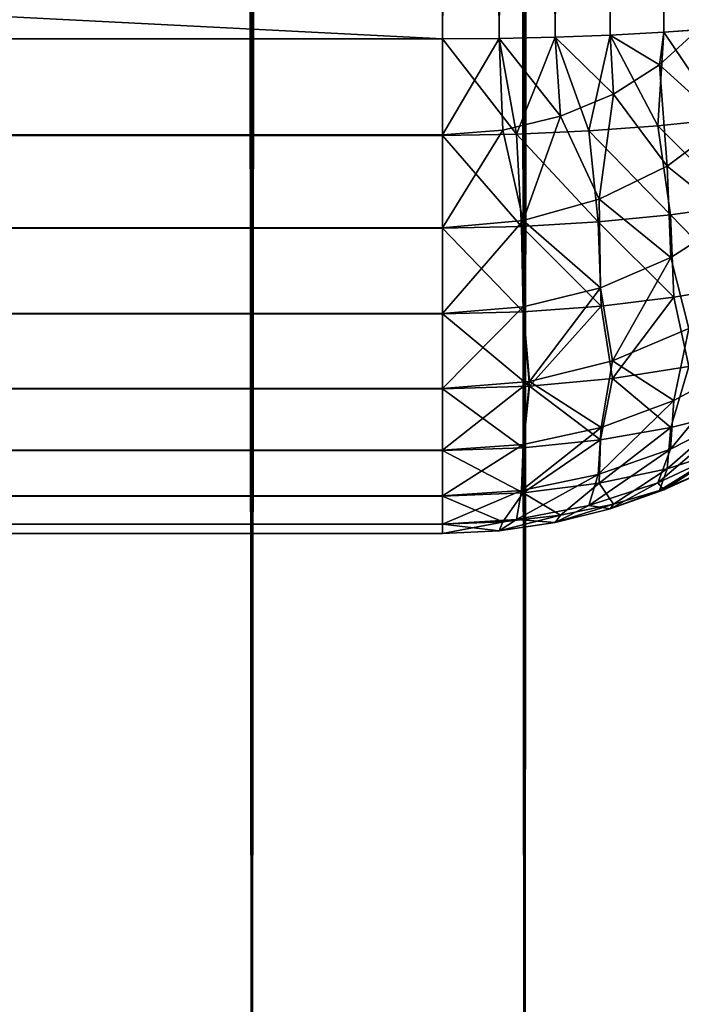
# Model space of a CAD drawing. Extents: x -265 to 265, y 0 to 1027.
# Tile 122 of 256: x 261.55 to 263.82, y 3.38 to 6.77. Entities that reach past the tile are written whole.
import ezdxf

# ---------------------------------------------------------------- set-up
doc = ezdxf.new("R2010")
doc.units = 0
doc.header["$LTSCALE"] = 65.185185
for name, color, linetype in [('186', 7, 'CONTINUOUS'), ('187', 7, 'CONTINUOUS'), ('188', 7, 'CONTINUOUS'), ('189', 7, 'CONTINUOUS'), ('190', 7, 'CONTINUOUS'), ('197', 7, 'CONTINUOUS'), ('199', 7, 'CONTINUOUS'), ('200', 7, 'CONTINUOUS'), ('201', 7, 'CONTINUOUS'), ('205', 7, 'CONTINUOUS'), ('247', 7, 'CONTINUOUS'), ('248', 7, 'CONTINUOUS')]:
    doc.layers.add(name, color=color, linetype=linetype)

msp = doc.modelspace()

# ---------------------------------------------------------------- linework, layer by layer
at = {"layer": '186', "color": 7, "linetype": 'CONTINUOUS'}
for points in [[(-263, 33.3, 15), (263, 33.3, 15), (-263, 6.7, 15), (-263, 33.3, 15)], [(-263, 6.7, 15), (263, 33.3, 15), (263, 6.7, 15), (-263, 6.7, 15)]]:
    msp.add_3dface(points, dxfattribs=at)
at = {"layer": '187', "color": 7, "linetype": 'CONTINUOUS'}
for points in [[(-263, 6.7, 15), (263, 6.7, 15), (263, 6.3703, 15.0323), (-263, 6.7, 15)], [(-263, 6.3683, 15.0327), (-263, 6.7, 15), (263, 6.3703, 15.0323), (-263, 6.3683, 15.0327)], [(263, 6.051, 15.1288), (-263, 6.3683, 15.0327), (263, 6.3703, 15.0323), (263, 6.051, 15.1288)], [(-263, 6.0491, 15.1295), (-263, 6.3683, 15.0327), (263, 6.051, 15.1288), (-263, 6.0491, 15.1295)], [(263, 5.7566, 15.2858), (-263, 6.0491, 15.1295), (263, 6.051, 15.1288), (263, 5.7566, 15.2858)], [(-263, 5.755, 15.2869), (-263, 6.0491, 15.1295), (263, 5.7566, 15.2858), (-263, 5.755, 15.2869)], [(263, 5.4986, 15.4972), (-263, 5.755, 15.2869), (263, 5.7566, 15.2858), (263, 5.4986, 15.4972)], [(-263, 5.4972, 15.4986), (-263, 5.755, 15.2869), (263, 5.4986, 15.4972), (-263, 5.4972, 15.4986)], [(263, 5.2869, 15.755), (-263, 5.4972, 15.4986), (263, 5.4986, 15.4972), (263, 5.2869, 15.755)], [(-263, 5.2858, 15.7566), (-263, 5.4972, 15.4986), (263, 5.2869, 15.755), (-263, 5.2858, 15.7566)], [(263, 5.1295, 16.0491), (-263, 5.2858, 15.7566), (263, 5.2869, 15.755), (263, 5.1295, 16.0491)], [(-263, 5.1288, 16.051), (-263, 5.2858, 15.7566), (263, 5.1295, 16.0491), (-263, 5.1288, 16.051)], [(263, 5.0327, 16.3683), (-263, 5.1288, 16.051), (263, 5.1295, 16.0491), (263, 5.0327, 16.3683)], [(-263, 5.0323, 16.3703), (-263, 5.1288, 16.051), (263, 5.0327, 16.3683), (-263, 5.0323, 16.3703)], [(263, 5, 16.7), (-263, 5.0323, 16.3703), (263, 5.0327, 16.3683), (263, 5, 16.7)], [(-263, 5, 16.7), (-263, 5.0323, 16.3703), (263, 5, 16.7), (-263, 5, 16.7)]]:
    msp.add_3dface(points, dxfattribs=at)
at = {"layer": '188', "color": 7, "linetype": 'CONTINUOUS'}
for points in [[(-263, 5, 16.7), (263, 5, 16.7), (-263, 5, 23.3), (-263, 5, 16.7)], [(-263, 5, 23.3), (263, 5, 16.7), (263, 5, 23.3), (-263, 5, 23.3)]]:
    msp.add_3dface(points, dxfattribs=at)
at = {"layer": '189', "color": 7, "linetype": 'CONTINUOUS'}
for points in [[(-263, 6.7, 25), (-263, 6.3703, 24.9677), (263, 6.7, 25), (-263, 6.7, 25)], [(263, 6.7, 25), (-263, 6.3703, 24.9677), (263, 6.3683, 24.9673), (263, 6.7, 25)], [(-263, 6.3703, 24.9677), (-263, 6.051, 24.8712), (263, 6.3683, 24.9673), (-263, 6.3703, 24.9677)], [(263, 6.3683, 24.9673), (-263, 6.051, 24.8712), (263, 6.0491, 24.8705), (263, 6.3683, 24.9673)], [(-263, 6.051, 24.8712), (-263, 5.7566, 24.7142), (263, 6.0491, 24.8705), (-263, 6.051, 24.8712)], [(263, 6.0491, 24.8705), (-263, 5.7566, 24.7142), (263, 5.755, 24.7131), (263, 6.0491, 24.8705)], [(-263, 5.7566, 24.7142), (-263, 5.4986, 24.5028), (263, 5.755, 24.7131), (-263, 5.7566, 24.7142)], [(263, 5.755, 24.7131), (-263, 5.4986, 24.5028), (263, 5.4972, 24.5014), (263, 5.755, 24.7131)], [(-263, 5.4986, 24.5028), (-263, 5.2869, 24.245), (263, 5.4972, 24.5014), (-263, 5.4986, 24.5028)], [(263, 5.4972, 24.5014), (-263, 5.2869, 24.245), (263, 5.2858, 24.2434), (263, 5.4972, 24.5014)], [(-263, 5.2869, 24.245), (-263, 5.1295, 23.9509), (263, 5.2858, 24.2434), (-263, 5.2869, 24.245)], [(263, 5.2858, 24.2434), (-263, 5.1295, 23.9509), (263, 5.1288, 23.949), (263, 5.2858, 24.2434)], [(-263, 5.1295, 23.9509), (-263, 5.0327, 23.6317), (263, 5.1288, 23.949), (-263, 5.1295, 23.9509)], [(263, 5.1288, 23.949), (-263, 5.0327, 23.6317), (263, 5.0323, 23.6297), (263, 5.1288, 23.949)], [(-263, 5.0327, 23.6317), (-263, 5, 23.3), (263, 5.0323, 23.6297), (-263, 5.0327, 23.6317)], [(-263, 5, 23.3), (263, 5, 23.3), (263, 5.0323, 23.6297), (-263, 5, 23.3)]]:
    msp.add_3dface(points, dxfattribs=at)
at = {"layer": '190', "color": 7, "linetype": 'CONTINUOUS'}
for points in [[(-263, 6.7, 25), (263, 6.7, 25), (-263, 33.3, 25), (-263, 6.7, 25)], [(-263, 33.3, 25), (263, 6.7, 25), (263, 33.3, 25), (-263, 33.3, 25)]]:
    msp.add_3dface(points, dxfattribs=at)
at = {"layer": '197', "color": 7, "linetype": 'CONTINUOUS'}
for points in [[(263, 33.3, 25), (263, 6.7, 25), (263.1945, 6.7014, 24.9905), (263, 33.3, 25)], [(263, 33.3, 25), (263.1945, 6.7014, 24.9905), (263.1945, 33.2986, 24.9905), (263, 33.3, 25)], [(263.1945, 6.7014, 24.9905), (263.3875, 6.7057, 24.9621), (263.1945, 33.2986, 24.9905), (263.1945, 6.7014, 24.9905)], [(263.1945, 33.2986, 24.9905), (263.3875, 6.7057, 24.9621), (263.3875, 33.2943, 24.9621), (263.1945, 33.2986, 24.9905)], [(263.3875, 6.7057, 24.9621), (263.5768, 6.7127, 24.915), (263.3875, 33.2943, 24.9621), (263.3875, 6.7057, 24.9621)], [(263.3875, 33.2943, 24.9621), (263.5768, 6.7127, 24.915), (263.5768, 33.2873, 24.915), (263.3875, 33.2943, 24.9621)], [(263.5768, 6.7127, 24.915), (263.7608, 6.7226, 24.8497), (263.5768, 33.2873, 24.915), (263.5768, 6.7127, 24.915)], [(263.5768, 33.2873, 24.915), (263.7608, 6.7226, 24.8497), (263.7608, 33.2774, 24.8497), (263.5768, 33.2873, 24.915)], [(263.7608, 6.7226, 24.8497), (263.9377, 6.735, 24.7666), (263.7608, 33.2774, 24.8497), (263.7608, 6.7226, 24.8497)], [(263.7608, 33.2774, 24.8497), (263.9377, 6.735, 24.7666), (263.8774, 33.2696, 24.7973), (263.7608, 33.2774, 24.8497)]]:
    msp.add_3dface(points, dxfattribs=at)
at = {"layer": '199', "color": 7, "linetype": 'CONTINUOUS'}
for points in [[(263, 6.7, 15), (263, 33.3, 15), (263.1945, 33.2986, 15.0095), (263, 6.7, 15)], [(263, 6.7, 15), (263.1945, 33.2986, 15.0095), (263.1945, 6.7014, 15.0095), (263, 6.7, 15)], [(263.1945, 33.2986, 15.0095), (263.3875, 33.2943, 15.0379), (263.1945, 6.7014, 15.0095), (263.1945, 33.2986, 15.0095)], [(263.1945, 6.7014, 15.0095), (263.3875, 33.2943, 15.0379), (263.3875, 6.7057, 15.0379), (263.1945, 6.7014, 15.0095)], [(263.3875, 33.2943, 15.0379), (263.5768, 33.2873, 15.085), (263.3875, 6.7057, 15.0379), (263.3875, 33.2943, 15.0379)], [(263.3875, 6.7057, 15.0379), (263.5768, 33.2873, 15.085), (263.5768, 6.7127, 15.085), (263.3875, 6.7057, 15.0379)], [(263.5768, 33.2873, 15.085), (263.7608, 33.2774, 15.1503), (263.5768, 6.7127, 15.085), (263.5768, 33.2873, 15.085)], [(263.5768, 6.7127, 15.085), (263.7608, 33.2774, 15.1503), (263.7608, 6.7226, 15.1503), (263.5768, 6.7127, 15.085)], [(263.7608, 33.2774, 15.1503), (263.9377, 33.265, 15.2334), (263.7608, 6.7226, 15.1503), (263.7608, 33.2774, 15.1503)], [(263.7608, 6.7226, 15.1503), (263.9377, 33.265, 15.2334), (263.8774, 6.7304, 15.2027), (263.7608, 6.7226, 15.1503)]]:
    msp.add_3dface(points, dxfattribs=at)
at = {"layer": '200', "color": 7, "linetype": 'CONTINUOUS'}
for points in [[(263.7608, 5.1503, 16.7226), (263.9377, 5.2334, 16.735), (263.7608, 5.1503, 23.2774), (263.7608, 5.1503, 16.7226)], [(263.7608, 5.1503, 23.2774), (263.9377, 5.2334, 16.735), (263.8774, 5.2027, 23.2696), (263.7608, 5.1503, 23.2774)], [(263.5768, 5.085, 16.7127), (263.7608, 5.1503, 16.7226), (263.5768, 5.085, 23.2873), (263.5768, 5.085, 16.7127)], [(263.5768, 5.085, 23.2873), (263.7608, 5.1503, 16.7226), (263.7608, 5.1503, 23.2774), (263.5768, 5.085, 23.2873)], [(263.3875, 5.0379, 16.7057), (263.5768, 5.085, 16.7127), (263.3875, 5.0379, 23.2943), (263.3875, 5.0379, 16.7057)], [(263.3875, 5.0379, 23.2943), (263.5768, 5.085, 16.7127), (263.5768, 5.085, 23.2873), (263.3875, 5.0379, 23.2943)], [(263, 5, 23.3), (263, 5, 16.7), (263.1945, 5.0095, 16.7014), (263, 5, 23.3)], [(263, 5, 23.3), (263.1945, 5.0095, 16.7014), (263.1945, 5.0095, 23.2986), (263, 5, 23.3)], [(263.1945, 5.0095, 16.7014), (263.3875, 5.0379, 16.7057), (263.1945, 5.0095, 23.2986), (263.1945, 5.0095, 16.7014)], [(263.1945, 5.0095, 23.2986), (263.3875, 5.0379, 16.7057), (263.3875, 5.0379, 23.2943), (263.1945, 5.0095, 23.2986)]]:
    msp.add_3dface(points, dxfattribs=at)
at = {"layer": '201', "color": 7, "linetype": 'CONTINUOUS'}
for points in [[(263, 6.3703, 15.0323), (263, 6.7, 15), (263.1945, 6.7014, 15.0095), (263, 6.3703, 15.0323)], [(263, 6.3703, 15.0323), (263.1945, 6.7014, 15.0095), (263.2074, 6.3866, 15.0403), (263, 6.3703, 15.0323)], [(263.1945, 6.7014, 15.0095), (263.3875, 6.7057, 15.0379), (263.4057, 6.4344, 15.0638), (263.1945, 6.7014, 15.0095)], [(263.1945, 6.7014, 15.0095), (263.4057, 6.4344, 15.0638), (263.2074, 6.3866, 15.0403), (263.1945, 6.7014, 15.0095)], [(263.3875, 6.7057, 15.0379), (263.5768, 6.7127, 15.085), (263.5873, 6.5104, 15.1007), (263.3875, 6.7057, 15.0379)], [(263.3875, 6.7057, 15.0379), (263.5873, 6.5104, 15.1007), (263.4057, 6.4344, 15.0638), (263.3875, 6.7057, 15.0379)], [(263.5768, 6.7127, 15.085), (263.7608, 6.7226, 15.1503), (263.746, 6.6101, 15.1482), (263.5768, 6.7127, 15.085)], [(263.5768, 6.7127, 15.085), (263.746, 6.6101, 15.1482), (263.5873, 6.5104, 15.1007), (263.5768, 6.7127, 15.085)], [(263.7608, 6.7226, 15.1503), (263.8774, 6.7304, 15.2027), (263.746, 6.6101, 15.1482), (263.7608, 6.7226, 15.1503)], [(263.8774, 6.7304, 15.2027), (263.9678, 6.4095, 15.2855), (263.746, 6.6101, 15.1482), (263.8774, 6.7304, 15.2027)], [(263.746, 6.6101, 15.1482), (263.772, 6.263, 15.2231), (263.5873, 6.5104, 15.1007), (263.746, 6.6101, 15.1482)], [(263.9678, 6.4095, 15.2855), (263.772, 6.263, 15.2231), (263.746, 6.6101, 15.1482), (263.9678, 6.4095, 15.2855)], [(263.5873, 6.5104, 15.1007), (263.539, 6.1489, 15.173), (263.4057, 6.4344, 15.0638), (263.5873, 6.5104, 15.1007)], [(263.772, 6.263, 15.2231), (263.539, 6.1489, 15.173), (263.5873, 6.5104, 15.1007), (263.772, 6.263, 15.2231)], [(263.4057, 6.4344, 15.0638), (263.2774, 6.076, 15.1402), (263.2074, 6.3866, 15.0403), (263.4057, 6.4344, 15.0638)], [(263.539, 6.1489, 15.173), (263.2774, 6.076, 15.1402), (263.4057, 6.4344, 15.0638), (263.539, 6.1489, 15.173)], [(263.9678, 6.4095, 15.2855), (263.9962, 6.0837, 15.417), (263.772, 6.263, 15.2231), (263.9678, 6.4095, 15.2855)], [(263, 6.051, 15.1288), (263, 6.3703, 15.0323), (263.2074, 6.3866, 15.0403), (263, 6.051, 15.1288)], [(263.2774, 6.076, 15.1402), (263, 6.051, 15.1288), (263.2074, 6.3866, 15.0403), (263.2774, 6.076, 15.1402)], [(263.772, 6.263, 15.2231), (263.7849, 5.9484, 15.3642), (263.539, 6.1489, 15.173), (263.772, 6.263, 15.2231)], [(263.9962, 6.0837, 15.417), (263.7849, 5.9484, 15.3642), (263.772, 6.263, 15.2231), (263.9962, 6.0837, 15.417)], [(263.539, 6.1489, 15.173), (263.5429, 5.8446, 15.3223), (263.2774, 6.076, 15.1402), (263.539, 6.1489, 15.173)], [(263.7849, 5.9484, 15.3642), (263.5429, 5.8446, 15.3223), (263.539, 6.1489, 15.173), (263.7849, 5.9484, 15.3642)], [(263, 5.7566, 15.2858), (263, 6.051, 15.1288), (263.2774, 6.076, 15.1402), (263, 5.7566, 15.2858)], [(263.2777, 5.7791, 15.2952), (263, 5.7566, 15.2858), (263.2774, 6.076, 15.1402), (263.2777, 5.7791, 15.2952)], [(263.5429, 5.8446, 15.3223), (263.2777, 5.7791, 15.2952), (263.2774, 6.076, 15.1402), (263.5429, 5.8446, 15.3223)], [(263.9962, 6.0837, 15.417), (263.8463, 5.7045, 15.5737), (263.7849, 5.9484, 15.3642), (263.9962, 6.0837, 15.417)], [(263.7849, 5.9484, 15.3642), (263.5848, 5.5931, 15.5329), (263.5429, 5.8446, 15.3223), (263.7849, 5.9484, 15.3642)], [(263.8463, 5.7045, 15.5737), (263.5848, 5.5931, 15.5329), (263.7849, 5.9484, 15.3642), (263.8463, 5.7045, 15.5737)], [(263.5429, 5.8446, 15.3223), (263.299, 5.5227, 15.5064), (263.2777, 5.7791, 15.2952), (263.5429, 5.8446, 15.3223)], [(263.5848, 5.5931, 15.5329), (263.299, 5.5227, 15.5064), (263.5429, 5.8446, 15.3223), (263.5848, 5.5931, 15.5329)], [(263, 5.4986, 15.4972), (263, 5.7566, 15.2858), (263.2777, 5.7791, 15.2952), (263, 5.4986, 15.4972)], [(263.299, 5.5227, 15.5064), (263, 5.4986, 15.4972), (263.2777, 5.7791, 15.2952), (263.299, 5.5227, 15.5064)], [(263.8463, 5.7045, 15.5737), (263.7954, 5.4573, 15.8119), (263.5848, 5.5931, 15.5329), (263.8463, 5.7045, 15.5737)], [(264.0225, 5.5801, 15.8506), (263.7954, 5.4573, 15.8119), (263.8463, 5.7045, 15.5737), (264.0225, 5.5801, 15.8506)], [(263.5848, 5.5931, 15.5329), (263.545, 5.3645, 15.7814), (263.299, 5.5227, 15.5064), (263.5848, 5.5931, 15.5329)], [(263.7954, 5.4573, 15.8119), (263.545, 5.3645, 15.7814), (263.5848, 5.5931, 15.5329), (263.7954, 5.4573, 15.8119)], [(264.0129, 5.4075, 16.1274), (263.7842, 5.2904, 16.0956), (264.0225, 5.5801, 15.8506), (264.0129, 5.4075, 16.1274)], [(264.0225, 5.5801, 15.8506), (263.7842, 5.2904, 16.0956), (263.7954, 5.4573, 15.8119), (264.0225, 5.5801, 15.8506)], [(263, 5.2869, 15.755), (263, 5.4986, 15.4972), (263.299, 5.5227, 15.5064), (263, 5.2869, 15.755)], [(263.2772, 5.3066, 15.7618), (263, 5.2869, 15.755), (263.299, 5.5227, 15.5064), (263.2772, 5.3066, 15.7618)], [(263.545, 5.3645, 15.7814), (263.2772, 5.3066, 15.7618), (263.299, 5.5227, 15.5064), (263.545, 5.3645, 15.7814)], [(263.7842, 5.2904, 16.0956), (263.5354, 5.2026, 16.0707), (263.7954, 5.4573, 15.8119), (263.7842, 5.2904, 16.0956)], [(263.7954, 5.4573, 15.8119), (263.5354, 5.2026, 16.0707), (263.545, 5.3645, 15.7814), (263.7954, 5.4573, 15.8119)], [(263.962, 5.2789, 16.4242), (263.7398, 5.1741, 16.4012), (264.0129, 5.4075, 16.1274), (263.962, 5.2789, 16.4242)], [(264.0129, 5.4075, 16.1274), (263.7398, 5.1741, 16.4012), (263.7842, 5.2904, 16.0956), (264.0129, 5.4075, 16.1274)], [(263.5354, 5.2026, 16.0707), (263.2717, 5.148, 16.0547), (263.545, 5.3645, 15.7814), (263.5354, 5.2026, 16.0707)], [(263.545, 5.3645, 15.7814), (263.2717, 5.148, 16.0547), (263.2772, 5.3066, 15.7618), (263.545, 5.3645, 15.7814)], [(263, 5.1295, 16.0491), (263, 5.2869, 15.755), (263.2772, 5.3066, 15.7618), (263, 5.1295, 16.0491)], [(263.2717, 5.148, 16.0547), (263, 5.1295, 16.0491), (263.2772, 5.3066, 15.7618), (263.2717, 5.148, 16.0547)], [(263.7398, 5.1741, 16.4012), (263.5024, 5.0966, 16.3834), (263.7842, 5.2904, 16.0956), (263.7398, 5.1741, 16.4012)], [(263.7842, 5.2904, 16.0956), (263.5024, 5.0966, 16.3834), (263.5354, 5.2026, 16.0707), (263.7842, 5.2904, 16.0956)], [(263.962, 5.2789, 16.4242), (263.7608, 5.1503, 16.7226), (263.7398, 5.1741, 16.4012), (263.962, 5.2789, 16.4242)], [(263.9377, 5.2334, 16.735), (263.7608, 5.1503, 16.7226), (263.962, 5.2789, 16.4242), (263.9377, 5.2334, 16.735)], [(263.5024, 5.0966, 16.3834), (263.2541, 5.0488, 16.3722), (263.5354, 5.2026, 16.0707), (263.5024, 5.0966, 16.3834)], [(263.5354, 5.2026, 16.0707), (263.2541, 5.0488, 16.3722), (263.2717, 5.148, 16.0547), (263.5354, 5.2026, 16.0707)], [(263, 5.0327, 16.3683), (263, 5.1295, 16.0491), (263.2717, 5.148, 16.0547), (263, 5.0327, 16.3683)], [(263.2541, 5.0488, 16.3722), (263, 5.0327, 16.3683), (263.2717, 5.148, 16.0547), (263.2541, 5.0488, 16.3722)], [(263.7398, 5.1741, 16.4012), (263.5768, 5.085, 16.7127), (263.5024, 5.0966, 16.3834), (263.7398, 5.1741, 16.4012)], [(263.7608, 5.1503, 16.7226), (263.5768, 5.085, 16.7127), (263.7398, 5.1741, 16.4012), (263.7608, 5.1503, 16.7226)], [(263.5024, 5.0966, 16.3834), (263.3875, 5.0379, 16.7057), (263.2541, 5.0488, 16.3722), (263.5024, 5.0966, 16.3834)], [(263.5768, 5.085, 16.7127), (263.3875, 5.0379, 16.7057), (263.5024, 5.0966, 16.3834), (263.5768, 5.085, 16.7127)], [(263, 5, 16.7), (263, 5.0327, 16.3683), (263.2541, 5.0488, 16.3722), (263, 5, 16.7)], [(263.1945, 5.0095, 16.7014), (263, 5, 16.7), (263.2541, 5.0488, 16.3722), (263.1945, 5.0095, 16.7014)], [(263.3875, 5.0379, 16.7057), (263.1945, 5.0095, 16.7014), (263.2541, 5.0488, 16.3722), (263.3875, 5.0379, 16.7057)]]:
    msp.add_3dface(points, dxfattribs=at)
at = {"layer": '205', "color": 7, "linetype": 'CONTINUOUS'}
for points in [[(263.9377, 6.735, 24.7666), (263.7608, 6.7226, 24.8497), (263.962, 6.4242, 24.7211), (263.9377, 6.735, 24.7666)], [(263.1945, 6.7014, 24.9905), (263, 6.7, 25), (263.2541, 6.3722, 24.9512), (263.1945, 6.7014, 24.9905)], [(263, 6.7, 25), (263, 6.3683, 24.9673), (263.2541, 6.3722, 24.9512), (263, 6.7, 25)], [(263.3875, 6.7057, 24.9621), (263.1945, 6.7014, 24.9905), (263.2541, 6.3722, 24.9512), (263.3875, 6.7057, 24.9621)], [(263.5024, 6.3834, 24.9034), (263.3875, 6.7057, 24.9621), (263.2541, 6.3722, 24.9512), (263.5024, 6.3834, 24.9034)], [(263.5768, 6.7127, 24.915), (263.3875, 6.7057, 24.9621), (263.5024, 6.3834, 24.9034), (263.5768, 6.7127, 24.915)], [(263.7398, 6.4012, 24.8259), (263.5768, 6.7127, 24.915), (263.5024, 6.3834, 24.9034), (263.7398, 6.4012, 24.8259)], [(263.7608, 6.7226, 24.8497), (263.5768, 6.7127, 24.915), (263.7398, 6.4012, 24.8259), (263.7608, 6.7226, 24.8497)], [(263.962, 6.4242, 24.7211), (263.7608, 6.7226, 24.8497), (263.7398, 6.4012, 24.8259), (263.962, 6.4242, 24.7211)], [(263.7398, 6.4012, 24.8259), (263.5024, 6.3834, 24.9034), (263.7842, 6.0956, 24.7096), (263.7398, 6.4012, 24.8259)], [(263.962, 6.4242, 24.7211), (263.7398, 6.4012, 24.8259), (264.0129, 6.1274, 24.5925), (263.962, 6.4242, 24.7211)], [(264.0129, 6.1274, 24.5925), (263.7398, 6.4012, 24.8259), (263.7842, 6.0956, 24.7096), (264.0129, 6.1274, 24.5925)], [(263.2541, 6.3722, 24.9512), (263, 6.3683, 24.9673), (263.2717, 6.0547, 24.852), (263.2541, 6.3722, 24.9512)], [(263, 6.3683, 24.9673), (263, 6.0491, 24.8705), (263.2717, 6.0547, 24.852), (263, 6.3683, 24.9673)], [(263.5024, 6.3834, 24.9034), (263.2541, 6.3722, 24.9512), (263.5354, 6.0707, 24.7974), (263.5024, 6.3834, 24.9034)], [(263.5354, 6.0707, 24.7974), (263.2541, 6.3722, 24.9512), (263.2717, 6.0547, 24.852), (263.5354, 6.0707, 24.7974)], [(263.7842, 6.0956, 24.7096), (263.5024, 6.3834, 24.9034), (263.5354, 6.0707, 24.7974), (263.7842, 6.0956, 24.7096)], [(264.0129, 6.1274, 24.5925), (263.7842, 6.0956, 24.7096), (264.0225, 5.8506, 24.4199), (264.0129, 6.1274, 24.5925)], [(263.7842, 6.0956, 24.7096), (263.5354, 6.0707, 24.7974), (263.7954, 5.8119, 24.5427), (263.7842, 6.0956, 24.7096)], [(264.0225, 5.8506, 24.4199), (263.7842, 6.0956, 24.7096), (263.7954, 5.8119, 24.5427), (264.0225, 5.8506, 24.4199)], [(263.5354, 6.0707, 24.7974), (263.2717, 6.0547, 24.852), (263.545, 5.7814, 24.6355), (263.5354, 6.0707, 24.7974)], [(263.7954, 5.8119, 24.5427), (263.5354, 6.0707, 24.7974), (263.545, 5.7814, 24.6355), (263.7954, 5.8119, 24.5427)], [(263.2717, 6.0547, 24.852), (263, 6.0491, 24.8705), (263.2772, 5.7618, 24.6934), (263.2717, 6.0547, 24.852)], [(263, 6.0491, 24.8705), (263, 5.755, 24.7131), (263.2772, 5.7618, 24.6934), (263, 6.0491, 24.8705)], [(263.545, 5.7814, 24.6355), (263.2717, 6.0547, 24.852), (263.2772, 5.7618, 24.6934), (263.545, 5.7814, 24.6355)], [(264.0225, 5.8506, 24.4199), (263.7954, 5.8119, 24.5427), (263.8463, 5.5737, 24.2955), (264.0225, 5.8506, 24.4199)], [(263.7954, 5.8119, 24.5427), (263.545, 5.7814, 24.6355), (263.5848, 5.5329, 24.4069), (263.7954, 5.8119, 24.5427)], [(263.8463, 5.5737, 24.2955), (263.7954, 5.8119, 24.5427), (263.5848, 5.5329, 24.4069), (263.8463, 5.5737, 24.2955)], [(263.2772, 5.7618, 24.6934), (263, 5.755, 24.7131), (263.299, 5.5064, 24.4773), (263.2772, 5.7618, 24.6934)], [(263, 5.755, 24.7131), (263, 5.4972, 24.5014), (263.299, 5.5064, 24.4773), (263, 5.755, 24.7131)], [(263.545, 5.7814, 24.6355), (263.2772, 5.7618, 24.6934), (263.299, 5.5064, 24.4773), (263.545, 5.7814, 24.6355)], [(263.5848, 5.5329, 24.4069), (263.545, 5.7814, 24.6355), (263.299, 5.5064, 24.4773), (263.5848, 5.5329, 24.4069)], [(263.8463, 5.5737, 24.2955), (263.5848, 5.5329, 24.4069), (263.7849, 5.3642, 24.0516), (263.8463, 5.5737, 24.2955)], [(263.9962, 5.417, 23.9163), (263.8463, 5.5737, 24.2955), (263.7849, 5.3642, 24.0516), (263.9962, 5.417, 23.9163)], [(263.5848, 5.5329, 24.4069), (263.299, 5.5064, 24.4773), (263.5429, 5.3223, 24.1554), (263.5848, 5.5329, 24.4069)], [(263.7849, 5.3642, 24.0516), (263.5848, 5.5329, 24.4069), (263.5429, 5.3223, 24.1554), (263.7849, 5.3642, 24.0516)], [(263.299, 5.5064, 24.4773), (263, 5.4972, 24.5014), (263.2777, 5.2952, 24.2209), (263.299, 5.5064, 24.4773)], [(263, 5.4972, 24.5014), (263, 5.2858, 24.2434), (263.2777, 5.2952, 24.2209), (263, 5.4972, 24.5014)], [(263.5429, 5.3223, 24.1554), (263.299, 5.5064, 24.4773), (263.2777, 5.2952, 24.2209), (263.5429, 5.3223, 24.1554)], [(263.9962, 5.417, 23.9163), (263.7849, 5.3642, 24.0516), (263.772, 5.2231, 23.737), (263.9962, 5.417, 23.9163)], [(263.9678, 5.2855, 23.5905), (263.9962, 5.417, 23.9163), (263.772, 5.2231, 23.737), (263.9678, 5.2855, 23.5905)], [(263.7849, 5.3642, 24.0516), (263.5429, 5.3223, 24.1554), (263.539, 5.173, 23.8511), (263.7849, 5.3642, 24.0516)], [(263.772, 5.2231, 23.737), (263.7849, 5.3642, 24.0516), (263.539, 5.173, 23.8511), (263.772, 5.2231, 23.737)], [(263.5429, 5.3223, 24.1554), (263.2777, 5.2952, 24.2209), (263.2774, 5.1402, 23.924), (263.5429, 5.3223, 24.1554)], [(263.539, 5.173, 23.8511), (263.5429, 5.3223, 24.1554), (263.2774, 5.1402, 23.924), (263.539, 5.173, 23.8511)], [(263.2777, 5.2952, 24.2209), (263, 5.2858, 24.2434), (263.2774, 5.1402, 23.924), (263.2777, 5.2952, 24.2209)], [(263, 5.2858, 24.2434), (263, 5.1288, 23.949), (263.2774, 5.1402, 23.924), (263, 5.2858, 24.2434)], [(263.8774, 5.2027, 23.2696), (263.9678, 5.2855, 23.5905), (263.746, 5.1482, 23.3899), (263.8774, 5.2027, 23.2696)], [(263.9678, 5.2855, 23.5905), (263.772, 5.2231, 23.737), (263.746, 5.1482, 23.3899), (263.9678, 5.2855, 23.5905)], [(263.772, 5.2231, 23.737), (263.539, 5.173, 23.8511), (263.5873, 5.1007, 23.4896), (263.772, 5.2231, 23.737)], [(263.746, 5.1482, 23.3899), (263.772, 5.2231, 23.737), (263.5873, 5.1007, 23.4896), (263.746, 5.1482, 23.3899)], [(263.7608, 5.1503, 23.2774), (263.8774, 5.2027, 23.2696), (263.746, 5.1482, 23.3899), (263.7608, 5.1503, 23.2774)], [(263.539, 5.173, 23.8511), (263.2774, 5.1402, 23.924), (263.4057, 5.0638, 23.5656), (263.539, 5.173, 23.8511)], [(263.5873, 5.1007, 23.4896), (263.539, 5.173, 23.8511), (263.4057, 5.0638, 23.5656), (263.5873, 5.1007, 23.4896)], [(263.5768, 5.085, 23.2873), (263.7608, 5.1503, 23.2774), (263.746, 5.1482, 23.3899), (263.5768, 5.085, 23.2873)], [(263.5768, 5.085, 23.2873), (263.746, 5.1482, 23.3899), (263.5873, 5.1007, 23.4896), (263.5768, 5.085, 23.2873)], [(263.2774, 5.1402, 23.924), (263, 5.1288, 23.949), (263.2074, 5.0403, 23.6134), (263.2774, 5.1402, 23.924)], [(263, 5.1288, 23.949), (263, 5.0323, 23.6297), (263.2074, 5.0403, 23.6134), (263, 5.1288, 23.949)], [(263.4057, 5.0638, 23.5656), (263.2774, 5.1402, 23.924), (263.2074, 5.0403, 23.6134), (263.4057, 5.0638, 23.5656)], [(263.3875, 5.0379, 23.2943), (263.5768, 5.085, 23.2873), (263.5873, 5.1007, 23.4896), (263.3875, 5.0379, 23.2943)], [(263.3875, 5.0379, 23.2943), (263.5873, 5.1007, 23.4896), (263.4057, 5.0638, 23.5656), (263.3875, 5.0379, 23.2943)], [(263.1945, 5.0095, 23.2986), (263.3875, 5.0379, 23.2943), (263.4057, 5.0638, 23.5656), (263.1945, 5.0095, 23.2986)], [(263.1945, 5.0095, 23.2986), (263.4057, 5.0638, 23.5656), (263.2074, 5.0403, 23.6134), (263.1945, 5.0095, 23.2986)], [(263, 5.0323, 23.6297), (263.1945, 5.0095, 23.2986), (263.2074, 5.0403, 23.6134), (263, 5.0323, 23.6297)], [(263, 5.0323, 23.6297), (263, 5, 23.3), (263.1945, 5.0095, 23.2986), (263, 5.0323, 23.6297)]]:
    msp.add_3dface(points, dxfattribs=at)
at = {"layer": '247', "color": 7, "linetype": 'CONTINUOUS'}
for points in [[(261.2277, 1, 9.9468), (262.3448, 1, 8.521), (261.2277, 1019, 9.9468), (261.2277, 1, 9.9468)], [(261.2277, 1019, 9.9468), (262.3448, 1, 8.521), (262.3448, 1019, 8.521), (261.2277, 1019, 9.9468)], [(262.3448, 1, 8.521), (263.2818, 1, 6.9708), (262.3448, 1019, 8.521), (262.3448, 1, 8.521)], [(262.3448, 1019, 8.521), (263.2818, 1, 6.9708), (263.2818, 1019, 6.9708), (262.3448, 1019, 8.521)], [(263.2818, 1, 6.9708), (264.0252, 1, 5.3191), (263.2818, 1019, 6.9708), (263.2818, 1, 6.9708)], [(263.2818, 1019, 6.9708), (264.0252, 1, 5.3191), (264.0252, 1019, 5.3191), (263.2818, 1019, 6.9708)]]:
    msp.add_3dface(points, dxfattribs=at)
at = {"layer": '248', "color": 7, "linetype": 'CONTINUOUS'}
for points in [[(262.3448, 1, -8.521), (261.2277, 1, -9.9468), (262.3448, 1019, -8.521), (262.3448, 1, -8.521)], [(262.3448, 1019, -8.521), (261.2277, 1, -9.9468), (261.2277, 1019, -9.9468), (262.3448, 1019, -8.521)], [(263.2818, 1, -6.9708), (262.3448, 1, -8.521), (263.2818, 1019, -6.9708), (263.2818, 1, -6.9708)], [(263.2818, 1019, -6.9708), (262.3448, 1, -8.521), (262.3448, 1019, -8.521), (263.2818, 1019, -6.9708)], [(264.0252, 1, -5.3191), (263.2818, 1, -6.9708), (264.0252, 1019, -5.3191), (264.0252, 1, -5.3191)], [(264.0252, 1019, -5.3191), (263.2818, 1, -6.9708), (263.2818, 1019, -6.9708), (264.0252, 1019, -5.3191)]]:
    msp.add_3dface(points, dxfattribs=at)

doc.saveas('drawing.dxf')
